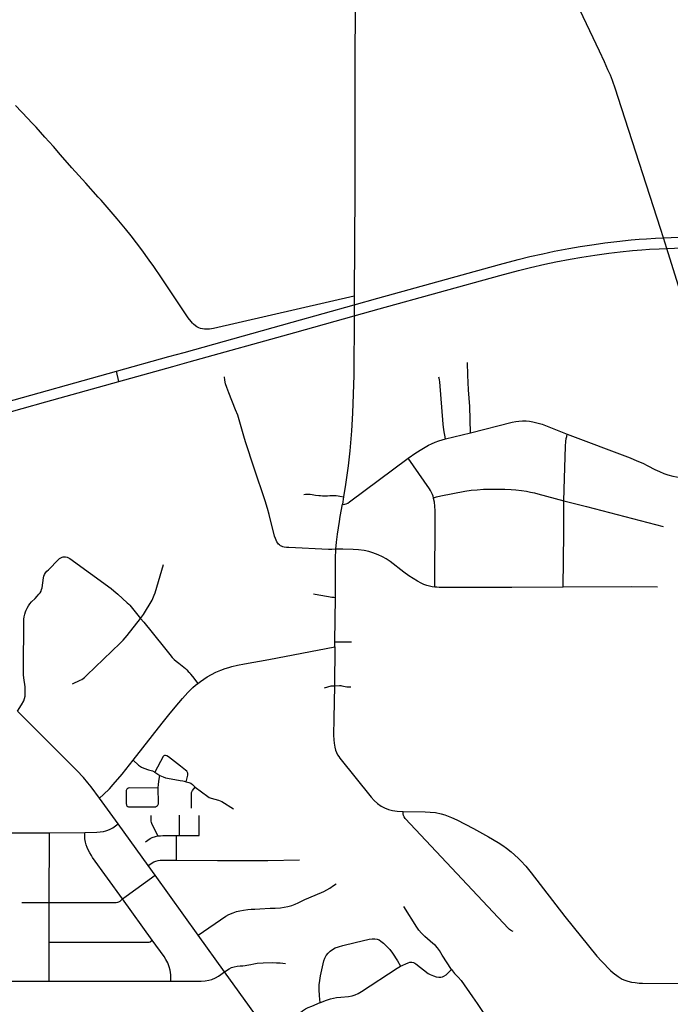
# Model space of a CAD drawing. Extents: x 1410746 to 1533160, y 578873 to 704954.
# Tile 176 of 227: x 1470673 to 1475796, y 677735 to 685486. Entities that reach past the tile are written whole.
import ezdxf

# ---------------------------------------------------------------- set-up
doc = ezdxf.new("R2010")
doc.units = 0
doc.header["$MEASUREMENT"] = 0
doc.layers.add('MC_STREETS', color=254, linetype='CONTINUOUS')

msp = doc.modelspace()

# ---------------------------------------------------------------- linework, layer by layer
at = {"layer": 'MC_STREETS'}
for p, q in [((1471847.389525, 682833.9611), (1471966.970175, 682866.6803)), ((1471435.9851, 682720.418), (1471847.389525, 682833.9611)), ((1471878.388175, 682755.96955), (1472007.38715, 682791.501825)), ((1470331.710725, 682411.484425), (1471435.9851, 682720.418)), ((1471453.49085, 682638.093675), (1471435.9851, 682720.418)), ((1471453.49085, 682638.093675), (1471878.388175, 682755.96955)), ((1474025.6835, 682185.910425), (1474221.57245, 682232.965325)), ((1473223.26165, 681730.4551), (1473213.9662, 681673.1536)), ((1473155.49615, 680589.55375), (1473160.9152, 680937.823025)), ((1472634.07155, 680449.19615), (1473155.2273, 680550.166225)), ((1473155.2273, 680550.166225), (1473150.995925, 680243.1708)), ((1473155.2273, 680550.166225), (1473155.49615, 680589.55375)), ((1473155.49615, 680589.55375), (1473284.724325, 680588.596725)), ((1472074.592775, 680260.2034), (1472096.755225, 680277.070975)), ((1470759.06865, 679938.84115), (1470655.793525, 680041.7064)), ((1471738.419375, 679562.9708), (1471777.74375, 679534.87505)), ((1471448.223925, 679156.346975), (1471301.9622, 679358.7282)), ((1471932.5117, 679063.316825), (1471931.9627, 679223.927575)), ((1472087.024675, 679062.65005), (1472086.04325, 679221.637625)), ((1471684.27365, 678828.320025), (1471448.223925, 679156.346975)), ((1470596.0318, 679085.1631), (1470907.24625, 679084.9627)), ((1470905.5292, 678536.138025), (1470907.24625, 679084.9627)), ((1470907.24625, 679084.9627), (1471186.47255, 679086.6994)), ((1471908.484975, 678869.587), (1471908.74505, 679063.125175)), ((1471908.74505, 679063.125175), (1471932.5117, 679063.316825)), ((1471932.5117, 679063.316825), (1472087.024675, 679062.65005)), ((1471740.4051, 678750.87285), (1471684.27365, 678828.320025)), ((1472078.8314, 678279.791675), (1471740.4051, 678750.87285)), ((1470690.327875, 678535.33405), (1470905.5292, 678536.138025)), ((1470905.365575, 678223.982975), (1470905.5292, 678536.138025)), ((1471716.894725, 678239.577275), (1471483.708525, 678564.840575)), ((1472286.8689, 677989.432825), (1472078.8314, 678279.791675)), ((1472630.869925, 677512.844225), (1472286.8689, 677989.432825)), ((1470589.29405, 677916.45715), (1470906.342275, 677916.1004)), ((1470906.342275, 677916.1004), (1471864.392875, 677916.36285))]:
    msp.add_line(p, q, dxfattribs=at)
for points in [[(1473359.33755, 688932.545825), (1473346.475125, 688912.25635), (1473341.072625, 688900.9065), (1473338.2687, 688888.756125), (1473336.776625, 688859.660575), (1473314.481825, 685793.2477), (1473311.74955, 684957.961975), (1473313.212225, 684574.3422), (1473311.416225, 684142.1329), (1473306.986575, 683310.7295)], [(1475870.685625, 683357.398825), (1475768.573425, 683685.249725), (1475742.283475, 683769.658725), (1475719.820575, 683841.7802), (1475386.177225, 684874.373725), (1475364.219875, 684940.637825), (1475340.167725, 685007.2191), (1475323.83405, 685048.85615), (1475305.013475, 685091.986625), (1475276.782625, 685155.114), (1475237.573075, 685239.0224), (1475060.5649, 685612.818), (1474441.005725, 686930.779225)], [(1473306.986575, 683310.7295), (1472198.9218, 683056.035725), (1472167.1178, 683050.66085), (1472147.7968, 683048.82075), (1472128.4758, 683049.280775), (1472112.604975, 683051.350875), (1472096.3688, 683054.691525), (1472082.913925, 683060.3339), (1472069.132725, 683067.91175), (1472057.632125, 683075.502125), (1472041.7613, 683088.3828), (1472033.7109, 683096.2032), (1472022.016475, 683109.005275), (1471998.578975, 683139.82125), (1471862.728275, 683342.512225), (1471795.888, 683445.3768), (1471724.273425, 683549.9775), (1471706.478275, 683575.585125), (1471693.45745, 683593.380275), (1471634.8637, 683674.543475), (1471551.53035, 683783.918475), (1471505.0894, 683840.7761), (1471440.853275, 683919.335125), (1471314.117175, 684064.3004), (1471291.98175, 684089.474025), (1471192.5894, 684198.415), (1471084.08245, 684319.942775), (1470995.28035, 684423.5886), (1470939.985225, 684487.998325), (1470871.929675, 684562.7379), (1470802.0512, 684640.5157), (1470769.846325, 684675.1511), (1470738.2491, 684708.57125), (1470639.8116, 684810.04695)], [(1471966.970175, 682866.6803), (1472817.869425, 683105.715375), (1473306.5381, 683241.2269), (1473492.08555, 683292.6806), (1474450.190425, 683559.74775), (1474597.692175, 683598.73995), (1474690.5116, 683621.661825), (1474791.53585, 683644.01655), (1474881.6263, 683662.97), (1474995.7156, 683684.567625), (1475087.286775, 683701.2777), (1475195.902225, 683717.653575), (1475281.652225, 683728.8797), (1475374.329325, 683740.181775), (1475487.673075, 683752.1297), (1475550.3189, 683757.296375), (1475607.47515, 683762.140125), (1475679.808475, 683766.66095), (1475742.283475, 683769.658725), (1475803.2636, 683772.58475), (1475889.704325, 683775.056775), (1476030.173075, 683775.3797), (1476359.8845, 683773.84865)], [(1472007.38715, 682791.501825), (1472838.650475, 683024.900175), (1473305.9786, 683154.51475), (1473504.5738, 683209.5956), (1474453.148775, 683472.72345), (1474601.93695, 683512.429175), (1474695.322375, 683536.200025), (1474807.289375, 683561.802875), (1474893.44145, 683580.017875), (1475007.408325, 683601.186675), (1475100.32065, 683617.05895), (1475200.923075, 683632.327625), (1475311.360575, 683648.150525), (1475402.10015, 683658.806775), (1475497.360575, 683668.171375), (1475571.308475, 683674.6297), (1475633.308475, 683678.827625), (1475709.1939, 683682.702625), (1475768.573425, 683685.249725), (1475829.641825, 683687.869275), (1475897.454325, 683690.1297), (1476034.048075, 683692.0672), (1476360.22045, 683690.521575)], [(1473306.986575, 683310.7295), (1473306.5381, 683241.2269), (1473305.9786, 683154.51475), (1473302.958725, 682686.4935), (1473294.645, 682387.7928), (1473286.33125, 682249.42845), (1473271.4853, 682091.467425), (1473258.42085, 681973.887425), (1473239.203425, 681826.00105), (1473223.26165, 681730.4551)], [(1474221.57245, 682232.965325), (1474218.241275, 682439.941325), (1474207.780875, 682573.275975), (1474201.7301, 682687.8205), (1474198.330125, 682787.393525)], [(1470317.44335, 682321.62565), (1470879.94335, 682477.87565), (1471453.49085, 682638.093675)], [(1473163.1232, 681316.993125), (1473129.5286, 681315.949825), (1473103.86315, 681316.158475), (1472791.4385, 681330.2808), (1472775.187775, 681331.588325), (1472754.8277, 681334.390175), (1472744.36745, 681337.00525), (1472735.775125, 681340.180675), (1472727.369575, 681344.47685), (1472718.59045, 681351.014475), (1472710.932075, 681357.738925), (1472704.581225, 681365.957675), (1472698.60395, 681374.923575), (1472691.8795, 681387.6253), (1472686.089025, 681401.44775), (1472680.11175, 681419.566375), (1472638.062425, 681590.378375), (1472624.6846, 681638.7049), (1472606.332, 681697.74245), (1472519.138825, 681954.354075), (1472451.083275, 682163.034625), (1472437.194375, 682207.8263), (1472402.124925, 682335.9513), (1472390.310875, 682371.6887), (1472373.18195, 682414.65155), (1472319.48605, 682549.14575), (1472303.86105, 682589.423525), (1472294.48605, 682618.590175), (1472287.888825, 682647.75685), (1472286.1527, 682674.49295)], [(1474025.6835, 682185.910425), (1474012.4742, 682257.21375), (1474007.14995, 682302.23365), (1473980.239475, 682635.1541), (1473978.7487, 682650.36005), (1473975.469, 682664.373375), (1473972.52085, 682672.5079)], [(1474221.57245, 682232.965325), (1474550.37025, 682317.546275), (1474578.984575, 682323.198475), (1474603.006475, 682326.731125), (1474632.32735, 682328.8507), (1474661.29495, 682328.144175), (1474686.7299, 682325.31805), (1474713.931175, 682320.372375), (1474745.371625, 682313.660375), (1474788.1165, 682301.29615), (1474984.97065, 682224.337325)], [(1473732.8542, 682034.3837), (1473792.473725, 682075.857725), (1473838.394725, 682105.083525), (1473866.910375, 682122.06475), (1473892.22205, 682136.1624), (1473916.5725, 682148.017225), (1473944.76775, 682160.19245), (1473974.244625, 682170.124875), (1474025.6835, 682185.910425)], [(1474958.2305, 681699.562325), (1474962.725625, 681873.90325), (1474971.783075, 682129.547425), (1474974.433875, 682166.387375), (1474977.001075, 682188.850425), (1474980.10855, 682204.47685), (1474984.97065, 682224.337325)], [(1474984.97065, 682224.337325), (1475478.898425, 682036.275875), (1475532.66505, 682014.462925), (1475579.9973, 681993.86815), (1475620.04645, 681974.1438), (1475673.41215, 681946.14515), (1475710.41635, 681928.6662), (1475744.670525, 681914.1554), (1475777.620675, 681902.3078), (1475815.4201, 681892.665075), (1475845.119625, 681886.87945), (1475880.2191, 681881.86525), (1475924.18985, 681877.62245), (1475968.932, 681875.3082), (1476006.345725, 681874.9225), (1476062.149775, 681876.12125)], [(1473213.9662, 681673.1536), (1473224.158675, 681670.498), (1473234.486175, 681671.45425), (1473244.4312, 681674.13175), (1473256.6712, 681680.825525), (1473269.102475, 681689.240525), (1473732.8542, 682034.3837)], [(1473932.587225, 681717.369375), (1473931.163925, 681722.543775), (1473928.039075, 681733.904175), (1473923.049725, 681748.872175), (1473916.403875, 681764.3769), (1473908.403625, 681779.612875), (1473900.356325, 681792.971425), (1473732.8542, 682034.3837)], [(1473931.163925, 681722.543775), (1473955.7912, 681729.236275), (1473989.655075, 681736.968975), (1474177.641425, 681773.47635), (1474227.938925, 681781.2605), (1474275.8413, 681786.050725), (1474325.839425, 681789.044625), (1474375.607325, 681790.32105), (1474430.38215, 681791.4395), (1474492.959125, 681789.491), (1474542.298325, 681786.9489), (1474580.02145, 681784.553775), (1474624.33115, 681779.76355), (1474664.150025, 681773.47635), (1474695.286575, 681767.48855), (1474726.7225, 681760.6026), (1474753.6676, 681754.016025), (1474958.2305, 681699.562325)], [(1472910.797925, 681748.132725), (1472922.458825, 681750.0148), (1472933.917175, 681751.403675), (1472947.979675, 681751.7509), (1472960.8269, 681750.709225), (1472977.1268, 681748.226), (1473003.535225, 681744.112), (1473027.170925, 681741.2606), (1473040.688, 681739.771725), (1473056.4866, 681738.903675), (1473077.146325, 681738.38285), (1473097.1116, 681738.38285), (1473115.167175, 681739.2509), (1473138.28445, 681740.562525), (1473153.969825, 681740.68685), (1473166.0186, 681739.7306), (1473179.9241, 681738.55645), (1473195.028275, 681735.9523), (1473223.26165, 681730.4551)], [(1473941.20995, 681019.65345), (1473945.543825, 681586.965575), (1473945.20085, 681620.578075), (1473942.79995, 681655.219525), (1473938.34115, 681689.175), (1473932.587225, 681717.369375)], [(1474952.235875, 681018.640025), (1474957.74265, 681443.808225), (1474956.894225, 681616.519825), (1474958.2305, 681699.562325)], [(1474958.2305, 681699.562325), (1475137.285425, 681655.018025), (1475437.976125, 681575.729275), (1475740.8332, 681496.00725)], [(1473163.1232, 681316.993125), (1473167.326325, 681373.27465), (1473174.7048, 681434.9066), (1473190.3141, 681536.675375), (1473196.67465, 681575.076025), (1473213.9662, 681673.1536)], [(1473160.9152, 680937.823025), (1473160.8159, 681244.802425), (1473163.1232, 681316.993125)], [(1473941.20995, 681019.65345), (1473919.7075, 681022.602375), (1473900.20085, 681026.14125), (1473878.051725, 681032.139125), (1473856.54145, 681040.00875), (1473832.9326, 681049.976925), (1473804.7351, 681065.1538), (1473770.8825, 681085.852925), (1473735.935375, 681108.031025), (1473696.63985, 681137.5805), (1473590.69485, 681219.4386), (1473558.288425, 681242.29585), (1473529.1656, 681258.78395), (1473494.5393, 681273.998525), (1473453.617325, 681289.73775), (1473423.18815, 681298.65665), (1473385.93865, 681307.0509), (1473340.81955, 681312.82195), (1473297.733825, 681315.151675), (1473218.000575, 681317.69115), (1473163.1232, 681316.993125)], [(1470655.793525, 680041.7064), (1470686.6591, 680091.5995), (1470704.89395, 680124.668375), (1470711.9252, 680142.637125), (1470715.050275, 680161.694425), (1470716.644075, 680187.02425), (1470716.904475, 680201.868), (1470716.123225, 680217.493), (1470715.0502, 680234.824625), (1470705.154375, 680305.39755), (1470703.071025, 680328.0538), (1470702.289775, 680349.407975), (1470702.060725, 680381.034675), (1470704.633525, 680741.074625), (1470705.706575, 680766.190925), (1470707.758525, 680786.126725), (1470712.70645, 680805.657975), (1470718.681975, 680823.584525), (1470724.456575, 680838.847175), (1470730.935625, 680853.314225), (1470743.05335, 680872.967325), (1470754.1127, 680888.21005), (1470767.133525, 680902.532975), (1470794.50865, 680930.253425), (1470811.956575, 680947.701325), (1470824.9774, 680962.545075), (1470833.831575, 680975.045075), (1470841.123225, 680987.8055), (1470845.810725, 680999.52425), (1470849.4252, 681013.470475), (1470860.623125, 681091.595475), (1470863.779475, 681105.513825), (1470869.50865, 681119.0555), (1470877.32115, 681132.33675), (1470886.956575, 681143.534675), (1470898.904375, 681156.439225), (1470978.071025, 681237.689225), (1470987.4774, 681245.097175), (1470996.331575, 681250.565925), (1471006.748225, 681254.472175), (1471016.123225, 681257.076325), (1471023.935725, 681257.857575), (1471034.612825, 681257.076325), (1471046.331575, 681254.732575), (1471057.269075, 681250.565925), (1471068.696025, 681243.939225), (1471393.95645, 681008.001725), (1471415.341975, 680990.670075), (1471431.2274, 680976.607575), (1471444.998125, 680964.251725), (1471520.550325, 680896.39925), (1471531.487825, 680885.722175), (1471540.0502, 680875.71005), (1471624.94955, 680772.387825)], [(1471624.94955, 680772.387825), (1471647.035825, 680804.6688), (1471715.004575, 680916.908375), (1471721.776625, 680930.02105), (1471727.506525, 680942.168425), (1471732.09045, 680955.0034), (1471738.50795, 680973.3391), (1471805.393075, 681198.084225)], [(1474952.235875, 681018.640025), (1474547.88585, 681016.4121), (1474033.870025, 681015.350625), (1473975.368125, 681016.827425), (1473958.4119, 681018.056125), (1473941.20995, 681019.65345)], [(1475695.61655, 681017.74665), (1475490.5034, 681020.7447), (1474952.235875, 681018.640025)], [(1472985.8255, 680965.7292), (1472999.497375, 680964.2101), (1473014.254325, 680962.039975), (1473029.4453, 680959.2188), (1473103.83275, 680944.94135), (1473117.71565, 680942.788975), (1473132.029, 680940.851825), (1473146.45, 680939.452775), (1473160.654775, 680938.08345)], [(1471089.863575, 680256.41285), (1471149.7594, 680286.36075), (1471161.217725, 680292.871175), (1471172.155225, 680299.902425), (1471182.832325, 680308.7566), (1471192.988575, 680317.61075), (1471202.10315, 680325.683675), (1471463.301075, 680576.72535), (1471486.998975, 680600.9441), (1471503.405225, 680618.91285), (1471519.29065, 680638.4441), (1471624.94955, 680772.387825)], [(1471624.94955, 680772.387825), (1471649.555225, 680743.130925), (1471715.8697, 680662.91495), (1471822.471875, 680528.287175), (1471854.503125, 680487.9226), (1471873.51355, 680465.52675), (1471888.3573, 680449.64135), (1471905.023975, 680435.83925), (1471926.117725, 680419.1726), (1471977.940625, 680377.2455), (1471990.348875, 680366.560775), (1472000.765525, 680355.8837), (1472011.442625, 680343.644125), (1472018.82605, 680334.27675), (1472034.45105, 680314.7455), (1472074.592775, 680260.2034)], [(1472096.755225, 680277.070975), (1472123.257675, 680295.357475), (1472149.591775, 680312.00505), (1472184.516575, 680331.72385), (1472218.261575, 680348.55125), (1472255.921925, 680364.573525), (1472291.120875, 680377.8375), (1472319.535675, 680387.107575)], [(1472319.535675, 680387.107575), (1472343.985325, 680393.660725), (1472389.03455, 680404.3992), (1472442.8478, 680414.4112), (1472634.07155, 680449.19615)], [(1471974.814125, 680164.6065), (1471996.1566, 680188.131475), (1472016.438825, 680208.955725), (1472037.616925, 680229.30805), (1472057.902975, 680247.127225), (1472074.592775, 680260.2034)], [(1473073.39025, 680226.62475), (1473125.848575, 680240.6508), (1473138.223575, 680242.598725), (1473150.995925, 680243.1708)], [(1473150.995925, 680243.1708), (1473147.805475, 679983.43015), (1473145.00795, 679853.94375), (1473146.22345, 679817.073725), (1473148.65445, 679791.14315), (1473150.680275, 679773.72105), (1473153.516425, 679758.324775), (1473159.18875, 679736.040675), (1473166.886875, 679715.782425), (1473176.205675, 679699.575825), (1473184.71415, 679685.8002), (1473194.4381, 679672.42975), (1473440.89955, 679365.806475), (1473464.544425, 679337.939325), (1473491.28565, 679314.857425), (1473518.30835, 679295.434875), (1473546.738475, 679280.2346), (1473578.26495, 679268.69365), (1473609.79145, 679260.812025), (1473646.3847, 679255.745275), (1473692.548475, 679253.493375)], [(1473150.995925, 680243.1708), (1473192.033825, 680243.884525), (1473202.2469, 680243.42445), (1473210.534625, 680242.468175), (1473236.513425, 680236.889925), (1473249.741875, 680235.296125), (1473262.014075, 680234.499225), (1473281.462225, 680233.219775)], [(1471566.616075, 679656.5735), (1471795.388075, 679948.050075), (1471847.19145, 680012.25105), (1471884.8902, 680058.875975), (1471924.87765, 680107.642275), (1471954.46715, 680141.67435), (1471974.814125, 680164.6065)], [(1471301.9622, 679358.7282), (1471236.9996, 679446.600875), (1471209.9111, 679479.4457), (1471175.37325, 679519.73985), (1471122.550675, 679575.9485), (1471078.19325, 679620.98315), (1470759.06865, 679938.84115)], [(1471983.758775, 679486.754075), (1471996.637525, 679537.8345), (1471997.574925, 679545.95865), (1471996.637525, 679553.457875), (1471993.8253, 679559.86345), (1471987.888425, 679569.3937), (1471979.661675, 679578.64695), (1471940.40125, 679610.0199), (1471843.5471, 679682.963), (1471832.1882, 679690.836675), (1471822.413625, 679693.578475), (1471813.70465, 679693.3849), (1471807.472375, 679690.59225), (1471802.579, 679684.4945), (1471738.419375, 679562.9708)], [(1471301.9622, 679358.7282), (1471334.120975, 679386.632875), (1471379.189, 679430.75405), (1471409.40275, 679464.496325), (1471479.189, 679546.031825), (1471566.616075, 679656.5735)], [(1471566.616075, 679656.5735), (1471609.805175, 679617.258475), (1471633.169025, 679601.343975), (1471651.453775, 679592.878825), (1471686.2633, 679581.11675), (1471717.523725, 679571.39565), (1471738.419375, 679562.9708)], [(1471764.60305, 679437.490725), (1471765.778225, 679468.800375), (1471771.025925, 679507.317025), (1471777.74375, 679534.87505)], [(1471777.74375, 679534.87505), (1471803.375925, 679524.5355), (1471820.64925, 679518.6583), (1471837.28335, 679514.380975), (1471937.6413, 679495.45235), (1471957.048975, 679493.4695), (1471968.9305, 679491.0932), (1471983.758775, 679486.754075)], [(1471983.758775, 679486.754075), (1472005.050275, 679481.112725), (1472020.258625, 679474.93435), (1472034.041175, 679464.00335), (1472054.834075, 679445.285)], [(1471513.9577, 679423.1835), (1471512.4089, 679417.7252), (1471511.57145, 679411.863075), (1471511.152725, 679404.954125), (1471512.3693, 679312.02895), (1471512.841725, 679307.102475), (1471513.65155, 679302.5809), (1471515.406175, 679298.329275), (1471517.453775, 679295.1161), (1471521.075025, 679292.795425), (1471524.719275, 679291.378225), (1471529.240825, 679290.29845), (1471533.694925, 679289.961), (1471539.228775, 679289.893525), (1471732.111, 679288.580175), (1471736.2345, 679288.7222), (1471740.342475, 679289.264775), (1471744.60545, 679290.117375), (1471748.403375, 679291.66755), (1471752.0463, 679293.837775), (1471754.6816, 679295.7755), (1471756.71995, 679297.806175)], [(1471764.60305, 679437.490725), (1471535.915025, 679437.821725), (1471530.623375, 679437.091175), (1471526.33145, 679436.04435), (1471522.667625, 679434.055425), (1471519.14205, 679431.112525), (1471516.1774, 679427.35585), (1471513.9577, 679423.1835)], [(1471756.71995, 679297.806175), (1471760.685225, 679302.140325), (1471763.722425, 679306.992575), (1471765.3003, 679311.6648), (1471766.075375, 679316.1603), (1471766.385425, 679320.5008), (1471764.60305, 679437.490725)], [(1472026.836425, 679277.5104), (1472025.988675, 679391.92815), (1472026.7285, 679401.0223), (1472028.260325, 679407.550175), (1472033.786225, 679417.27915), (1472054.834075, 679445.285)], [(1472054.834075, 679445.285), (1472154.742025, 679370.461325), (1472165.6883, 679363.7234), (1472180.421375, 679358.49555), (1472237.452625, 679342.81195), (1472250.28465, 679337.5841), (1472264.542475, 679330.93045), (1472355.792475, 679272.948675)], [(1471760.58435, 679060.4823), (1471713.909375, 679158.034475), (1471710.519125, 679166.171025), (1471708.6206, 679175.256825), (1471707.94255, 679185.0207), (1471707.643425, 679221.1044)], [(1474557.7706, 678307.7874), (1474546.185675, 678313.336825), (1474536.466, 678318.585475), (1474529.8566, 678322.862125), (1474521.3033, 678330.0547), (1473708.386875, 679197.1969), (1473700.4301, 679209.3), (1473695.363325, 679219.715), (1473692.266975, 679233.22635), (1473692.548475, 679253.493375)], [(1473692.548475, 679253.493375), (1473866.15765, 679250.675575), (1473904.637325, 679248.270575), (1473947.5261, 679243.460625), (1473990.4149, 679234.642375), (1474020.442675, 679225.7884), (1474046.08995, 679216.179825), (1474072.853025, 679206.18475), (1474114.042575, 679187.164775), (1474247.194525, 679117.5304), (1474364.43905, 679052.943275), (1474441.61705, 679007.35445), (1474476.22065, 678984.925375), (1474505.083125, 678964.219025), (1474541.863875, 678935.083925), (1474597.6374, 678886.2694), (1474619.373575, 678863.256975), (1474657.878425, 678821.7016), (1474701.489875, 678768.387725), (1474965.8099, 678425.8661), (1475218.3629, 678114.8422), (1475253.933925, 678074.6114), (1475280.2864, 678047.09905), (1475301.47665, 678024.826475), (1475326.000225, 678000.667725), (1475345.879125, 677983.15725), (1475384.332475, 677953.262625), (1475401.475575, 677942.729675), (1475418.069325, 677933.7414), (1475438.1201, 677924.983575), (1475461.8584, 677916.6867), (1475490.20605, 677909.542175), (1475519.70605, 677904.9328), (1475551.52985, 677902.214925), (1475577.35625, 677901.71295), (1476157.144425, 677896.4124)], [(1471186.47255, 679086.6994), (1471280.923925, 679088.979275), (1471307.01395, 679091.6829), (1471331.6591, 679095.68775), (1471350.759075, 679099.692575), (1471367.39455, 679104.929675), (1471385.262275, 679112.323225), (1471406.592, 679125.009475), (1471448.223925, 679156.346975)], [(1471483.708525, 678564.840575), (1471247.55755, 678891.13305), (1471237.699475, 678906.2282), (1471225.684975, 678926.252375), (1471215.2108, 678944.73625), (1471203.8124, 678969.9975), (1471196.726925, 678990.32975), (1471191.48985, 679010.662), (1471188.71725, 679024.83295), (1471187.17695, 679037.4636), (1471186.25275, 679055.94745), (1471186.47255, 679086.6994)], [(1471662.644475, 679014.56825), (1471699.789525, 679039.0847), (1471717.091, 679047.85405), (1471742.245475, 679056.105325), (1471760.58435, 679060.4823)], [(1471760.58435, 679060.4823), (1471780.803325, 679061.9823), (1471800.78965, 679062.973425), (1471908.74505, 679063.125175)], [(1471684.27365, 678828.320025), (1471730.45775, 678855.888375), (1471745.620325, 678862.4595), (1471764.167425, 678866.905725), (1471778.35945, 678868.5041), (1471798.338675, 678869.411925), (1471908.484975, 678869.587)], [(1471908.484975, 678869.587), (1472230.582725, 678865.856925), (1472626.333275, 678866.739325), (1472876.04875, 678872.03365)], [(1471483.708525, 678564.840575), (1471511.638225, 678586.647025), (1471740.4051, 678750.87285)], [(1472078.8314, 678279.791675), (1472296.85225, 678428.416675), (1472321.02585, 678441.322925), (1472354.52585, 678455.486125), (1472380.567525, 678464.166675), (1472405.567525, 678471.111125), (1472434.734175, 678476.666675), (1472469.109175, 678481.18055), (1472495.498075, 678483.2639), (1472523.24915, 678484.8358), (1472564.23395, 678487.03645), (1472644.4564, 678491.25), (1472684.734175, 678491.94445), (1472726.748075, 678495.06945), (1472756.609175, 678498.541675), (1472783.3453, 678503.75), (1472815.63695, 678513.125), (1472842.373075, 678522.152775), (1472867.02585, 678533.2639), (1472917.373075, 678558.611125), (1472998.623075, 678593.68055), (1473069.109175, 678623.8889), (1473092.30025, 678635.8358), (1473114.942525, 678649.236125), (1473143.067525, 678669.027775), (1473165.79425, 678684.2331)], [(1470905.5292, 678536.138025), (1471433.451975, 678537.049375), (1471444.792775, 678538.178925), (1471454.357475, 678541.139425), (1471463.238975, 678546.946575), (1471483.708525, 678564.840575)], [(1474072.257975, 678008.434425), (1474000.791025, 678120.82555), (1473977.955775, 678159.000975), (1473961.71045, 678179.6048), (1473946.6538, 678196.6426), (1473926.446175, 678212.491725), (1473863.049725, 678268.359825), (1473835.710025, 678295.303325), (1473815.898625, 678317.8883), (1473799.61595, 678341.377325), (1473697.1215, 678505.583075)], [(1470906.342275, 677916.1004), (1470904.4522, 677948.56325), (1470904.707775, 677975.883425), (1470905.365575, 678223.982975)], [(1470905.365575, 678223.982975), (1471682.98545, 678223.98995), (1471693.10355, 678224.810325), (1471700.487025, 678226.998025), (1471716.894725, 678239.577275)], [(1471864.392875, 677916.36285), (1471862.4516, 677967.666575), (1471857.52215, 678002.739325), (1471851.032325, 678029.8272), (1471838.7328, 678061.40095), (1471824.930025, 678087.903525), (1471809.9471, 678111.5147), (1471716.894725, 678239.577275)], [(1473037.916525, 677748.149125), (1473032.5012, 677801.8409), (1473030.64865, 677851.118525), (1473031.760175, 677887.057875), (1473035.465275, 677921.14465), (1473042.875425, 677958.566025), (1473067.329, 678077.869775), (1473075.480175, 678098.98875), (1473086.59545, 678118.6257), (1473101.415775, 678137.151125), (1473117.34765, 678152.7125), (1473135.873075, 678166.0508), (1473158.070525, 678178.053425), (1473183.1022, 678187.848425), (1473216.296375, 678197.915525), (1473315.199225, 678221.256575), (1473424.128725, 678246.821675), (1473447.470775, 678250.52675), (1473469.330775, 678250.52675), (1473486.893225, 678247.762125), (1473502.225875, 678241.9977), (1473517.775375, 678232.95015), (1473537.87485, 678216.810475), (1473559.36435, 678196.062), (1473586.781975, 678166.0508), (1473607.900975, 678136.410125), (1473646.98575, 678076.31365), (1473670.48305, 678033.793)], [(1472286.8689, 677989.432825), (1472321.591125, 678014.432825), (1472340.68835, 678024.15505), (1472361.8689, 678030.057825), (1472384.403975, 678033.9558), (1472407.774975, 678037.141825), (1472431.31335, 678038.39115), (1472447.285575, 678039.432825), (1472461.8689, 678041.863375), (1472492.42445, 678049.15505), (1472517.42445, 678054.01615), (1472543.81335, 678057.14115), (1472591.035575, 678060.9606), (1472661.8689, 678062.6967), (1472695.549675, 678062.115525), (1472710.98895, 678061.8137), (1472723.61425, 678061.202475), (1472766.953525, 678055.739525)], [(1473670.48305, 678033.793), (1473730.709675, 678061.132725), (1473745.766325, 678065.491225), (1473761.2192, 678065.88745), (1473772.7098, 678063.510075), (1473783.40795, 678058.359125), (1473791.16525, 678053.461025), (1473889.597, 677977.9249), (1473905.763125, 677968.156725), (1473930.27455, 677957.84145), (1473953.446425, 677950.8313), (1473973.9034, 677948.6105), (1473990.1993, 677949.021275), (1474002.0395, 677951.340475), (1474013.360675, 677955.8559), (1474031.834725, 677967.154425), (1474072.257975, 678008.434425)], [(1471864.392875, 677916.36285), (1472065.341125, 677915.8217), (1472100.7578, 677916.51615), (1472133.396675, 677918.9467), (1472162.216125, 677923.807825), (1472185.1328, 677930.40505), (1472213.605025, 677942.557825), (1472239.646675, 677957.14115), (1472286.8689, 677989.432825)], [(1473042.448575, 677750.02035), (1473088.00065, 677767.34675), (1473119.08655, 677777.30475), (1473143.50015, 677783.377075), (1473167.67005, 677786.943125), (1473200.7665, 677789.5534), (1473262.368475, 677796.05635), (1473291.689325, 677801.60355), (1473314.670525, 677809.5281), (1473337.255525, 677819.830025), (1473365.3877, 677836.07535), (1473645.66335, 678020.104), (1473670.48305, 678033.793)], [(1474072.257975, 678008.434425), (1474097.40775, 677978.14265), (1474126.75965, 677947.160075), (1474148.323675, 677921.162075), (1474237.64465, 677793.470225), (1474274.7422, 677741.28905), (1474353.829275, 677623.066075), (1474370.951225, 677596.975475), (1474390.519175, 677563.546925), (1474442.1859, 677462.561925), (1474463.89895, 677416.787375), (1474486.32055, 677380.0975)], [(1472630.869925, 677512.844225), (1472682.370625, 677546.5605), (1472722.75605, 677570.27305), (1472779.814375, 677598.0612), (1472812.0486, 677616.586625), (1472846.876425, 677641.4107), (1472874.66455, 677662.9002), (1472898.7476, 677684.019175), (1472922.830675, 677699.58055), (1472943.94965, 677709.954775), (1472972.518925, 677721.147375), (1473037.916525, 677748.149125), (1473042.448575, 677750.02035)]]:
    msp.add_lwpolyline(points, dxfattribs=at)

doc.saveas('drawing.dxf')
